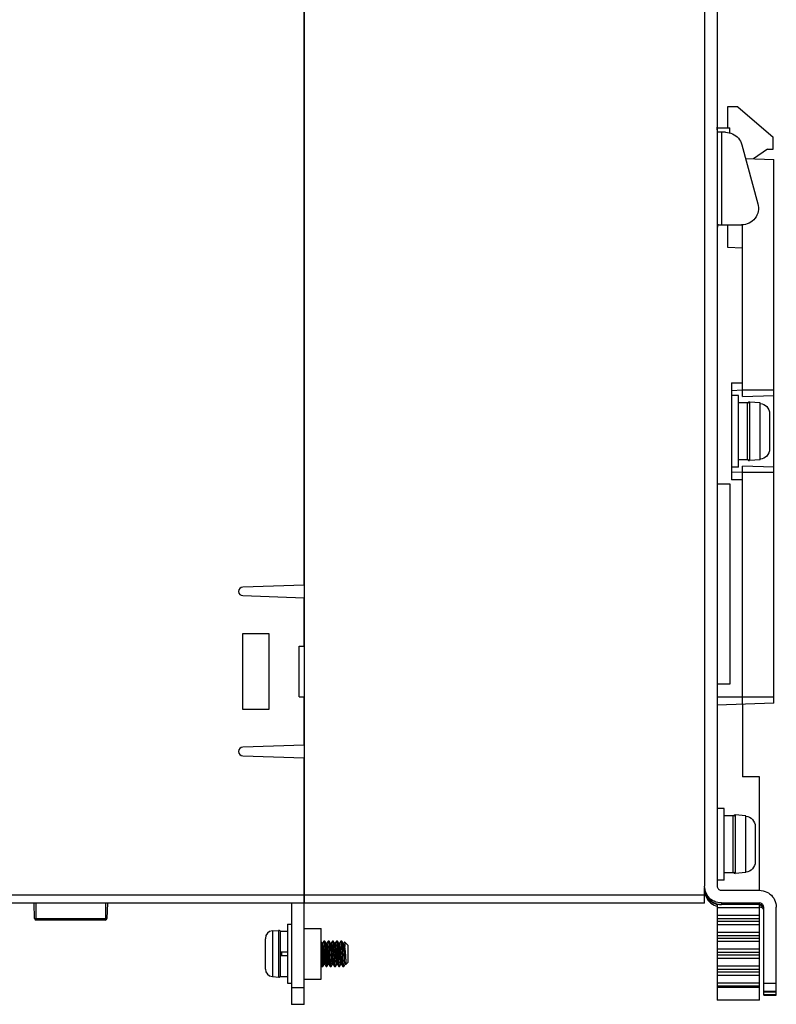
# Model space of a CAD drawing. Header units: millimetres. Extents: x 841 to 1588, y -90 to 564.
# Tile 14 of 39: x 921 to 1011, y 141 to 258. Entities that reach past the tile are written whole.
import ezdxf

# ---------------------------------------------------------------- set-up
doc = ezdxf.new("R2010")
doc.units = ezdxf.units.MM
doc.header["$LTSCALE"] = 30.734
doc.layers.get('0').update_dxf_attribs({"linetype": 'CONTINUOUS'})

msp = doc.modelspace()

# ---------------------------------------------------------------- linework, layer by layer
for p, q in [((954.83, 338.38), (954.83, 153.38)), ((1002.33, 336.4), (1002.33, 155.41)), ((1003.83, 336.4), (1003.83, 155.41)), ((954.83, 191.14), (954.83, 300.63)), ((1006.27, 247.88), (1005.03, 247.88)), ((1005.03, 247.88), (1005.03, 245.38)), ((1006.27, 247.88), (1010.47, 244.28)), ((1003.83, 245.37), (1003.83, 245.49)), ((1003.83, 245.38), (1005.33, 245.38)), ((1005.33, 244.79), (1005.33, 245.38)), ((1004.8, 244.87), (1003.97, 244.87)), ((1004.33, 244.87), (1004.33, 233.87)), ((1010.47, 242.88), (1010.47, 244.28)), ((1006.73, 243.39), (1008.64, 236.39)), ((1009.77, 242.88), (1008.13, 241.72)), ((1009.77, 242.88), (1010.47, 242.88)), ((1007.18, 241.76), (1010.53, 241.64)), ((1010.53, 177.13), (1010.53, 241.64)), ((1003.97, 233.87), (1006.71, 233.87)), ((1003.97, 233.87), (1003.97, 233.87)), ((1005.03, 233.86), (1005.03, 231.23)), ((1006.83, 213.53), (1006.83, 233.87)), ((1005.03, 231.23), (1006.83, 231.17)), ((1005.53, 215.13), (1006.83, 215.13)), ((1005.53, 215.13), (1005.53, 203.63)), ((1006.83, 214.25), (1005.53, 214.2)), ((1006.83, 214.29), (1010.53, 214.29)), ((1006.33, 213.64), (1005.53, 213.64)), ((1006.33, 205.13), (1006.33, 213.64)), ((1007.43, 212.77), (1006.33, 212.77)), ((1006.83, 213.53), (1010.53, 213.64)), ((1007.43, 205.99), (1007.43, 212.77)), ((1008.93, 212.75), (1007.65, 212.86)), ((1007.65, 212.86), (1007.65, 205.9)), ((1008.93, 212.7), (1008.93, 212.75)), ((1008.93, 212.54), (1008.93, 212.7)), ((1010.03, 211.47), (1010.03, 207.3)), ((1007.43, 205.99), (1006.33, 205.99)), ((1008.93, 206.01), (1007.65, 205.9)), ((1008.93, 206.01), (1008.93, 206.07)), ((1006.33, 205.13), (1005.53, 205.13)), ((1005.53, 204.56), (1006.83, 204.52)), ((1010.53, 205.12), (1006.83, 205.23)), ((1006.83, 177), (1006.83, 205.23)), ((1006.83, 203.63), (1005.53, 203.63)), ((1010.53, 204.48), (1006.83, 204.48)), ((1003.83, 203.13), (1005.33, 203.13)), ((1005.33, 203.13), (1005.33, 179.38)), ((954.83, 191.14), (947.53, 190.88)), ((947.53, 189.88), (954.83, 189.63)), ((954.83, 183.88), (954.83, 189.63)), ((947.53, 185.38), (950.63, 185.38)), ((947.53, 176.38), (947.53, 185.38)), ((950.63, 185.38), (950.63, 176.38)), ((954.23, 183.88), (954.83, 183.88)), ((954.23, 177.88), (954.23, 183.88)), ((1005.33, 179.38), (1003.83, 179.38)), ((954.23, 177.88), (954.83, 177.88)), ((954.83, 172.14), (954.83, 177.88)), ((1003.83, 177.88), (1010.53, 177.88)), ((1010.53, 177.13), (1003.83, 176.89)), ((1006.83, 177), (1006.83, 168.38)), ((950.63, 176.38), (947.53, 176.38)), ((954.83, 172.14), (947.53, 171.88)), ((947.53, 170.88), (954.83, 170.63)), ((954.83, 153.38), (954.83, 170.63)), ((1008.83, 168.38), (1006.83, 168.38)), ((1008.83, 154.91), (1008.83, 168.38)), ((1004.63, 164.64), (1003.83, 164.64)), ((1004.63, 156.13), (1004.63, 164.64)), ((1005.73, 163.77), (1004.63, 163.77)), ((1005.73, 156.99), (1005.73, 163.77)), ((1007.23, 163.75), (1005.95, 163.86)), ((1005.95, 163.86), (1005.95, 156.9)), ((1007.23, 163.7), (1007.23, 163.75)), ((1007.23, 163.54), (1007.23, 163.7)), ((1008.33, 162.47), (1008.33, 158.3)), ((1005.73, 156.99), (1004.63, 156.99)), ((1007.23, 157.01), (1005.95, 156.9)), ((1007.23, 157.01), (1007.23, 157.07)), ((1004.63, 156.13), (1003.83, 156.13)), ((894.07, 154.38), (954.83, 154.38)), ((954.83, 154.38), (1002.33, 154.38)), ((1002.33, 153.38), (1002.33, 155.23)), ((1004.33, 154.91), (1008.83, 154.91)), ((954.83, 153.38), (894.07, 153.38)), ((922.84, 151.58), (922.78, 153.38)), ((922.98, 153.38), (922.98, 151.58)), ((931.28, 151.58), (931.28, 153.38)), ((931.48, 153.38), (931.41, 151.58)), ((953.33, 153.38), (953.33, 141.38)), ((1002.33, 153.38), (954.83, 153.38)), ((954.83, 141.38), (954.83, 153.38)), ((1003.67, 153.07), (1003.83, 153.02)), ((1003.83, 153.3), (1003.83, 141.88)), ((1003.83, 153.25), (1004.07, 153.25)), ((1004.33, 153.41), (1008.83, 153.41)), ((1004.33, 153.41), (1004.33, 153.23)), ((1008.83, 153.23), (1004.33, 153.23)), ((1008.83, 153.23), (1008.83, 153.41)), ((1008.83, 141.88), (1008.83, 153.23)), ((1008.83, 152.82), (1003.83, 152.82)), ((1003.83, 151.95), (1008.83, 151.95)), ((1008.83, 152.96), (1008.91, 152.95)), ((1009.18, 152.81), (1009.23, 152.75)), ((1009.23, 152.75), (1009.27, 152.68)), ((1009.33, 142.46), (1009.33, 152.91)), ((1010.83, 142.46), (1010.83, 152.91)), ((922.88, 151.58), (931.28, 151.58)), ((931.22, 151.38), (923.04, 151.38)), ((931.37, 151.58), (931.28, 151.58)), ((931.4, 151.58), (931.37, 151.58)), ((952.83, 150.88), (953.33, 150.88)), ((952.83, 150.88), (952.83, 143.88)), ((1008.83, 151.52), (1003.83, 151.52)), ((1003.83, 151.25), (1008.83, 151.25)), ((1008.83, 150.82), (1003.83, 150.82)), ((951.05, 150.1), (951.81, 150.16)), ((951.05, 150.1), (951.05, 144.67)), ((951.81, 144.6), (951.81, 150.16)), ((951.99, 150.08), (952.83, 150.08)), ((951.99, 150.08), (951.99, 147.58)), ((954.83, 150.38), (956.83, 150.38)), ((954.83, 150.38), (956.83, 150.38)), ((956.83, 144.38), (956.83, 150.38)), ((956.83, 144.38), (956.83, 150.38)), ((1003.83, 149.95), (1008.83, 149.95)), ((950.23, 149.2), (950.23, 149.2)), ((950.23, 149.2), (950.23, 149.2)), ((950.23, 145.61), (950.23, 149.16)), ((956.94, 148.61), (956.83, 148.79)), ((956.93, 148.61), (957.02, 148.61)), ((956.95, 148.57), (956.94, 148.61)), ((957.17, 148.88), (957.01, 148.62)), ((957.02, 148.61), (957.04, 148.58)), ((957.27, 148.88), (957.17, 148.88)), ((957.17, 148.88), (957.19, 148.84)), ((957.17, 148.88), (957.17, 148.88)), ((957.19, 148.84), (957.21, 148.72)), ((957.27, 148.88), (957.28, 148.88)), ((957.44, 148.61), (957.28, 148.88)), ((957.28, 148.88), (957.29, 148.84)), ((957.29, 148.84), (957.31, 148.72)), ((957.43, 148.61), (957.52, 148.61)), ((957.45, 148.58), (957.44, 148.61)), ((957.67, 148.88), (957.51, 148.62)), ((957.52, 148.61), (957.54, 148.57)), ((957.77, 148.88), (957.67, 148.88)), ((957.67, 148.88), (957.67, 148.88)), ((957.94, 148.61), (957.78, 148.88)), ((957.78, 148.88), (957.8, 148.81)), ((957.8, 148.81), (957.82, 148.66)), ((957.93, 148.61), (958.02, 148.61)), ((958.17, 148.88), (958.01, 148.62)), ((958.02, 148.61), (958.03, 148.58)), ((958.27, 148.88), (958.17, 148.88)), ((958.44, 148.61), (958.28, 148.88)), ((958.43, 148.61), (958.52, 148.61)), ((958.45, 148.58), (958.44, 148.61)), ((958.67, 148.88), (958.51, 148.62)), ((958.52, 148.61), (958.54, 148.57)), ((958.77, 148.88), (958.67, 148.88)), ((958.94, 148.61), (958.78, 148.88)), ((958.84, 148.39), (958.83, 148.51)), ((958.93, 148.61), (959.02, 148.61)), ((958.95, 148.58), (958.94, 148.61)), ((959.17, 148.88), (959.01, 148.62)), ((959.02, 148.61), (959.03, 148.58)), ((959.27, 148.88), (959.17, 148.88)), ((959.17, 148.88), (959.17, 148.88)), ((959.2, 148.8), (959.21, 148.74)), ((959.28, 148.88), (959.27, 148.88)), ((959.44, 148.61), (959.28, 148.88)), ((959.43, 148.61), (959.52, 148.61)), ((959.45, 148.58), (959.44, 148.61)), ((959.62, 148.79), (959.51, 148.62)), ((959.52, 148.61), (959.53, 148.6)), ((959.53, 148.6), (959.55, 148.52)), ((960.03, 148.38), (959.62, 148.79)), ((1008.83, 149.52), (1003.83, 149.52)), ((1003.83, 149.25), (1008.83, 149.25)), ((1008.83, 148.82), (1003.83, 148.82)), ((950.23, 147.78), (950.23, 147.78)), ((952.83, 147.58), (951.99, 147.58)), ((952.03, 147.18), (952.03, 147.58)), ((952.13, 147.58), (952.13, 147.18)), ((956.86, 148.02), (956.9, 147.31)), ((956.9, 147.31), (956.94, 146.61)), ((957.09, 146.85), (957.03, 147.7)), ((957.11, 147.92), (957.16, 147.07)), ((957.27, 147.91), (957.33, 146.84)), ((957.37, 147.91), (957.43, 146.84)), ((957.59, 146.85), (957.52, 147.92)), ((957.76, 148.14), (957.6, 148)), ((957.6, 148), (957.61, 147.81)), ((957.61, 147.81), (957.68, 146.85)), ((957.86, 148.14), (957.76, 148.14)), ((957.76, 148.14), (957.77, 147.82)), ((957.77, 147.82), (957.83, 146.81)), ((958.01, 148), (957.86, 148.14)), ((957.88, 147.82), (957.86, 148.14)), ((957.92, 146.96), (957.88, 147.82)), ((958.03, 147.81), (958.01, 148)), ((958.1, 146.77), (958.05, 147.38)), ((958.11, 147.92), (958.16, 147.07)), ((958.24, 148.38), (958.26, 148.1)), ((958.37, 147.89), (958.35, 148.2)), ((958.43, 146.87), (958.37, 147.89)), ((958.59, 146.85), (958.52, 147.92)), ((958.62, 147.7), (958.68, 146.85)), ((958.74, 148.35), (958.76, 148.06)), ((958.76, 148.06), (958.79, 147.57)), ((958.79, 147.57), (958.83, 146.74)), ((958.9, 147.28), (958.87, 147.95)), ((959.07, 147.07), (959.02, 147.92)), ((959.11, 147.92), (959.18, 146.85)), ((959.25, 148.17), (959.29, 147.51)), ((959.29, 147.51), (959.32, 147)), ((959.42, 147.01), (959.37, 147.86)), ((959.59, 146.78), (959.52, 147.92)), ((959.66, 148.26), (959.59, 148.18)), ((959.73, 147.13), (959.64, 147.81)), ((959.69, 148), (959.66, 148.26)), ((959.75, 147.15), (959.69, 148)), ((960.03, 146.38), (960.03, 148.38)), ((1003.83, 147.95), (1008.83, 147.95)), ((1008.83, 147.52), (1003.83, 147.52)), ((1003.83, 147.25), (1008.83, 147.25)), ((951.99, 147.18), (952.83, 147.18)), ((951.99, 147.18), (951.99, 144.68)), ((957.03, 145.89), (957.18, 146.15)), ((957.18, 146.15), (957.16, 146.18)), ((957.18, 146.15), (957.27, 146.15)), ((957.25, 146.2), (957.26, 146.16)), ((957.26, 146.16), (957.42, 145.89)), ((957.53, 145.89), (957.68, 146.15)), ((957.68, 146.15), (957.66, 146.18)), ((957.68, 146.15), (957.77, 146.15)), ((957.75, 146.19), (957.76, 146.16)), ((957.76, 146.16), (957.92, 145.89)), ((957.83, 146.81), (957.85, 146.51)), ((957.94, 146.65), (957.92, 146.96)), ((957.96, 146.37), (957.94, 146.65)), ((957.97, 146.25), (957.96, 146.37)), ((958.03, 145.89), (958.18, 146.15)), ((958.18, 146.15), (958.16, 146.19)), ((958.18, 146.15), (958.27, 146.15)), ((958.25, 146.2), (958.26, 146.16)), ((958.26, 146.16), (958.42, 145.89)), ((958.33, 146.77), (958.35, 146.48)), ((958.44, 146.56), (958.43, 146.87)), ((958.53, 145.89), (958.68, 146.15)), ((958.68, 146.15), (958.66, 146.18)), ((958.68, 146.15), (958.77, 146.15)), ((958.75, 146.19), (958.76, 146.16)), ((958.76, 146.16), (958.92, 145.89)), ((958.83, 146.74), (958.85, 146.45)), ((959.03, 145.89), (959.18, 146.15)), ((959.18, 146.15), (959.16, 146.19)), ((959.18, 146.15), (959.27, 146.15)), ((959.25, 146.18), (959.26, 146.16)), ((959.26, 146.16), (959.42, 145.89)), ((959.46, 146.4), (959.42, 147.01)), ((959.53, 145.89), (959.68, 146.15)), ((959.68, 146.15), (959.8, 146.15)), ((959.77, 146.88), (959.73, 147.13)), ((959.8, 146.15), (959.8, 146.65)), ((960.03, 146.38), (959.8, 146.15)), ((1008.83, 146.82), (1003.83, 146.82)), ((950.23, 145.57), (950.23, 145.6)), ((950.23, 145.56), (950.23, 145.56)), ((956.83, 146.04), (956.92, 145.89)), ((956.9, 145.95), (956.92, 145.89)), ((956.92, 145.89), (956.92, 145.88)), ((956.92, 145.89), (956.92, 145.89)), ((956.92, 145.88), (957.02, 145.88)), ((957.02, 145.88), (957.03, 145.89)), ((957.42, 145.89), (957.42, 145.88)), ((957.42, 145.88), (957.52, 145.88)), ((957.49, 146.04), (957.51, 145.92)), ((957.51, 145.92), (957.52, 145.88)), ((957.92, 145.88), (958.02, 145.88)), ((957.99, 145.98), (957.99, 146.05)), ((958.03, 145.89), (958.02, 145.88)), ((958.42, 145.89), (958.42, 145.88)), ((958.42, 145.88), (958.52, 145.88)), ((958.5, 145.95), (958.49, 146.01)), ((958.92, 145.89), (958.92, 145.88)), ((958.92, 145.88), (959.02, 145.88)), ((959, 145.97), (958.99, 146.04)), ((959.03, 145.89), (959.02, 145.88)), ((959.42, 145.88), (959.52, 145.88)), ((959.53, 145.89), (959.52, 145.88)), ((959.53, 145.9), (959.53, 145.89)), ((1003.83, 145.95), (1008.83, 145.95)), ((1008.83, 145.52), (1003.83, 145.52)), ((1003.83, 145.25), (1008.83, 145.25)), ((951.05, 144.67), (951.81, 144.6)), ((951.99, 144.68), (952.83, 144.68)), ((952.83, 143.88), (953.33, 143.88)), ((954.83, 144.38), (956.83, 144.38)), ((954.83, 144.38), (956.83, 144.38)), ((1008.83, 144.82), (1003.83, 144.82)), ((1003.83, 143.95), (1008.83, 143.95)), ((1009.33, 143.91), (1010.83, 143.91)), ((953.33, 143.38), (954.83, 143.38)), ((1008.83, 143.52), (1003.83, 143.52)), ((1008.83, 143.38), (1003.83, 143.38)), ((1010.83, 142.9), (1009.33, 142.9)), ((1009.33, 142.85), (1010.83, 142.85)), ((1010.83, 142.82), (1009.33, 142.82)), ((1008.83, 141.88), (1003.83, 141.88)), ((1009.33, 142.54), (1010.83, 142.54)), ((1010.83, 142.51), (1009.33, 142.51)), ((1009.33, 142.46), (1010.83, 142.46)), ((954.83, 141.38), (953.33, 141.38))]:
    msp.add_line(p, q)
for points in [[(1003.87, 244.96), (1003.86, 244.98), (1003.85, 245), (1003.85, 245.03), (1003.84, 245.06), (1003.84, 245.1), (1003.84, 245.13), (1003.83, 245.17), (1003.83, 245.22), (1003.83, 245.26), (1003.83, 245.31), (1003.83, 245.37)], [(1003.97, 244.87), (1003.96, 244.87), (1003.94, 244.87), (1003.93, 244.88), (1003.92, 244.88), (1003.91, 244.89), (1003.9, 244.91), (1003.89, 244.92), (1003.88, 244.94), (1003.87, 244.96)], [(1004.8, 244.87), (1005.02, 244.86), (1005.23, 244.82), (1005.44, 244.76), (1005.64, 244.68), (1005.84, 244.58), (1006.01, 244.46), (1006.18, 244.32), (1006.33, 244.16), (1006.46, 243.99), (1006.57, 243.8), (1006.66, 243.6), (1006.73, 243.39)], [(1008.64, 236.39), (1008.69, 236.17), (1008.71, 235.94), (1008.71, 235.87)], [(1008.71, 235.87), (1008.7, 235.71), (1008.67, 235.48), (1008.62, 235.26), (1008.53, 235.05), (1008.43, 234.84), (1008.3, 234.65), (1008.15, 234.48), (1007.98, 234.32), (1007.8, 234.19), (1007.6, 234.08), (1007.39, 233.99), (1007.17, 233.92), (1006.94, 233.88), (1006.71, 233.87)], [(1003.87, 233.78), (1003.86, 233.76), (1003.86, 233.74), (1003.85, 233.71), (1003.84, 233.68), (1003.84, 233.64), (1003.84, 233.61), (1003.83, 233.57), (1003.83, 233.52), (1003.83, 233.48), (1003.83, 233.43), (1003.83, 233.37), (1003.83, 233.32)], [(1003.97, 233.87), (1003.96, 233.87), (1003.94, 233.87), (1003.93, 233.86), (1003.92, 233.85), (1003.91, 233.84), (1003.9, 233.83), (1003.89, 233.82), (1003.88, 233.8), (1003.87, 233.78)], [(1008.93, 212.7), (1009.15, 212.66), (1009.35, 212.58), (1009.54, 212.46), (1009.71, 212.31), (1009.84, 212.13), (1009.95, 211.92), (1010.01, 211.71), (1010.03, 211.47)], [(1008.93, 206.07), (1008.93, 206.22), (1008.93, 212.54)], [(1010.03, 207.3), (1010.01, 207.06), (1009.95, 206.84), (1009.84, 206.64), (1009.71, 206.45), (1009.54, 206.3), (1009.35, 206.18), (1009.15, 206.11), (1008.93, 206.07)], [(1007.23, 163.7), (1007.45, 163.66), (1007.65, 163.58), (1007.84, 163.46), (1008.01, 163.31), (1008.14, 163.13), (1008.25, 162.92), (1008.31, 162.71), (1008.33, 162.47)], [(1007.23, 157.07), (1007.23, 157.22), (1007.23, 157.47), (1007.23, 163.54)], [(1008.33, 158.3), (1008.31, 158.06), (1008.25, 157.84), (1008.14, 157.64), (1008.01, 157.45), (1007.84, 157.3), (1007.65, 157.18), (1007.45, 157.11), (1007.23, 157.07)], [(1004.33, 153.41), (1004.1, 153.42), (1003.88, 153.46), (1003.67, 153.52), (1003.46, 153.61), (1003.26, 153.71), (1003.08, 153.84), (1002.91, 153.99), (1002.76, 154.16), (1002.64, 154.34), (1002.53, 154.54), (1002.44, 154.74), (1002.38, 154.96), (1002.34, 155.18), (1002.33, 155.41)], [(1003.83, 155.41), (1003.83, 155.33), (1003.85, 155.25), (1003.88, 155.18), (1003.92, 155.11), (1003.97, 155.05), (1004.03, 155), (1004.1, 154.96), (1004.17, 154.93), (1004.25, 154.91), (1004.33, 154.91)], [(1002.33, 155.23), (1002.34, 155), (1002.38, 154.78), (1002.44, 154.57)], [(1002.44, 154.47), (1002.38, 154.68), (1002.34, 154.91), (1002.33, 155.13)], [(1002.33, 154.96), (1002.34, 154.73), (1002.38, 154.51)], [(1002.38, 154.51), (1002.44, 154.29), (1002.53, 154.09), (1002.64, 153.89), (1002.76, 153.71), (1002.91, 153.54), (1003.08, 153.39), (1003.26, 153.26), (1003.46, 153.16), (1003.67, 153.07)], [(1002.44, 154.57), (1002.53, 154.36), (1002.64, 154.17), (1002.76, 153.98), (1002.91, 153.82), (1003.08, 153.67), (1003.26, 153.54), (1003.46, 153.43), (1003.67, 153.34), (1003.88, 153.28), (1004.1, 153.24), (1004.33, 153.23)], [(1003.83, 153.2), (1003.67, 153.25), (1003.46, 153.33), (1003.26, 153.44), (1003.08, 153.57), (1002.91, 153.72), (1002.76, 153.88), (1002.64, 154.07), (1002.53, 154.26), (1002.44, 154.47)], [(1008.83, 154.91), (1009.05, 154.89), (1009.28, 154.86), (1009.49, 154.79), (1009.7, 154.71), (1009.89, 154.6), (1010.08, 154.47), (1010.24, 154.32), (1010.39, 154.15), (1010.52, 153.97), (1010.63, 153.78), (1010.71, 153.57), (1010.78, 153.35), (1010.81, 153.13), (1010.83, 152.91)], [(1009.33, 152.91), (1009.32, 152.99), (1009.3, 153.06), (1009.27, 153.13), (1009.23, 153.2), (1009.18, 153.26), (1009.12, 153.31), (1009.06, 153.35), (1008.98, 153.38), (1008.91, 153.4), (1008.83, 153.41)], [(1008.83, 153.23), (1008.91, 153.23), (1008.98, 153.21), (1009.06, 153.18), (1009.12, 153.14), (1009.18, 153.09), (1009.23, 153.03), (1009.27, 152.96), (1009.3, 152.89), (1009.32, 152.81)], [(1008.98, 153.11), (1008.91, 153.13), (1008.83, 153.13)], [(1009.23, 152.93), (1009.18, 152.99), (1009.12, 153.04), (1009.06, 153.08), (1008.98, 153.11)], [(1008.91, 152.95), (1008.98, 152.93), (1009.06, 152.9), (1009.12, 152.86), (1009.18, 152.81)], [(1009.32, 152.71), (1009.3, 152.79), (1009.27, 152.86), (1009.23, 152.93)], [(1009.27, 152.68), (1009.3, 152.61), (1009.32, 152.54)], [(922.88, 151.58), (922.85, 151.58), (922.84, 151.58), (922.84, 151.58)], [(922.98, 151.58), (922.98, 151.54), (922.98, 151.5), (922.99, 151.47), (922.99, 151.44), (923, 151.42), (923.01, 151.4), (923.03, 151.39), (923.04, 151.38)], [(931.22, 151.38), (931.23, 151.39), (931.24, 151.4), (931.25, 151.41), (931.26, 151.43), (931.26, 151.45), (931.27, 151.47), (931.27, 151.5), (931.28, 151.52), (931.28, 151.55), (931.28, 151.58)], [(931.41, 151.58), (931.41, 151.58), (931.4, 151.58)], [(950.23, 149.2), (950.23, 149.2), (950.23, 149.19), (950.23, 149.18), (950.23, 149.17), (950.23, 149.16), (950.23, 149.16)], [(956.83, 148.53), (956.84, 148.33), (956.86, 148.02)], [(957.03, 147.7), (957.01, 148), (956.99, 148.25), (956.97, 148.45), (956.95, 148.57)], [(957.04, 148.58), (957.05, 148.49), (957.07, 148.34), (957.09, 148.15), (957.11, 147.92)], [(957.21, 148.72), (957.23, 148.51), (957.25, 148.24), (957.27, 147.91)], [(957.31, 148.72), (957.33, 148.51), (957.35, 148.24), (957.37, 147.91)], [(957.52, 147.92), (957.5, 148.15), (957.48, 148.34), (957.47, 148.49), (957.45, 148.58)], [(957.54, 148.57), (957.56, 148.45), (957.58, 148.26), (957.6, 148)], [(957.67, 148.88), (957.68, 148.88), (957.7, 148.81)], [(957.7, 148.81), (957.72, 148.66), (957.74, 148.43), (957.76, 148.14)], [(957.77, 148.88), (957.78, 148.88), (957.78, 148.88)], [(957.82, 148.66), (957.84, 148.43), (957.86, 148.14)], [(957.96, 148.52), (957.94, 148.6), (957.94, 148.61)], [(958.01, 148), (957.99, 148.22), (957.98, 148.39), (957.96, 148.52)], [(958.03, 148.58), (958.05, 148.49), (958.07, 148.34), (958.09, 148.15), (958.11, 147.92)], [(958.17, 148.88), (958.18, 148.88), (958.19, 148.87), (958.19, 148.83)], [(958.17, 148.88), (958.17, 148.88), (958.17, 148.88)], [(958.19, 148.83), (958.2, 148.77), (958.21, 148.7)], [(958.21, 148.7), (958.22, 148.61), (958.23, 148.5), (958.24, 148.38)], [(958.28, 148.88), (958.28, 148.88), (958.27, 148.88)], [(958.33, 148.57), (958.32, 148.67), (958.31, 148.75), (958.3, 148.81), (958.29, 148.86), (958.28, 148.88)], [(958.35, 148.2), (958.34, 148.34), (958.33, 148.46), (958.33, 148.57)], [(958.52, 147.92), (958.5, 148.15), (958.48, 148.35), (958.46, 148.49), (958.45, 148.58)], [(958.54, 148.57), (958.56, 148.45), (958.58, 148.25), (958.6, 148), (958.62, 147.7)], [(958.67, 148.88), (958.68, 148.88), (958.69, 148.86), (958.7, 148.82)], [(958.67, 148.88), (958.67, 148.88), (958.67, 148.88)], [(958.7, 148.82), (958.71, 148.76), (958.71, 148.68)], [(958.71, 148.68), (958.72, 148.59), (958.73, 148.48), (958.74, 148.35)], [(958.78, 148.88), (958.77, 148.88), (958.77, 148.88)], [(958.83, 148.51), (958.82, 148.61), (958.81, 148.71), (958.8, 148.78), (958.79, 148.83), (958.78, 148.87), (958.78, 148.88)], [(959.02, 147.92), (959, 148.15), (958.98, 148.34), (958.96, 148.49), (958.95, 148.58)], [(959.03, 148.58), (959.05, 148.49), (959.07, 148.35), (959.09, 148.15), (959.11, 147.92)], [(959.17, 148.88), (959.18, 148.88), (959.19, 148.85), (959.2, 148.8)], [(959.21, 148.74), (959.22, 148.65), (959.23, 148.55), (959.24, 148.44), (959.24, 148.31), (959.25, 148.17)], [(959.33, 148.56), (959.32, 148.66), (959.31, 148.74), (959.3, 148.8), (959.29, 148.85), (959.28, 148.88)], [(959.34, 148.31), (959.34, 148.44), (959.33, 148.56)], [(959.52, 147.92), (959.5, 148.15), (959.48, 148.34), (959.46, 148.49), (959.45, 148.58)], [(959.55, 148.52), (959.57, 148.38), (959.59, 148.18)], [(959.62, 148.79), (959.63, 148.77), (959.63, 148.72), (959.64, 148.64), (959.65, 148.54), (959.66, 148.41), (959.66, 148.26)], [(958.05, 147.38), (958.05, 147.49), (958.03, 147.81)], [(958.26, 148.1), (958.28, 147.78), (958.33, 146.77)], [(958.87, 147.95), (958.86, 148.11), (958.84, 148.39)], [(958.95, 146.48), (958.93, 146.77), (958.9, 147.28)], [(959.37, 147.86), (959.36, 148.02), (959.34, 148.31)], [(959.64, 147.81), (959.62, 147.94), (959.6, 148.06), (959.59, 148.18)], [(956.83, 146.83), (956.84, 146.61), (956.86, 146.33)], [(956.86, 146.33), (956.88, 146.1), (956.9, 145.95)], [(956.94, 146.61), (956.96, 146.33), (956.98, 146.1), (957, 145.95)], [(957.16, 146.18), (957.14, 146.28), (957.13, 146.42), (957.11, 146.62), (957.09, 146.85)], [(957.16, 147.07), (957.18, 146.77), (957.2, 146.52), (957.23, 146.32), (957.25, 146.2)], [(957.33, 146.84), (957.35, 146.52), (957.37, 146.25)], [(957.37, 146.25), (957.39, 146.04), (957.41, 145.92), (957.42, 145.89)], [(957.43, 146.84), (957.45, 146.52), (957.47, 146.25), (957.49, 146.04)], [(957.66, 146.18), (957.64, 146.27), (957.63, 146.42), (957.61, 146.61), (957.59, 146.85)], [(957.68, 146.85), (957.7, 146.62), (957.71, 146.42), (957.73, 146.28), (957.75, 146.19)], [(957.85, 146.51), (957.86, 146.38), (957.87, 146.26)], [(957.87, 146.26), (957.87, 146.15), (957.88, 146.06), (957.89, 145.99), (957.9, 145.94), (957.91, 145.9), (957.92, 145.89)], [(957.99, 146.05), (957.98, 146.14), (957.97, 146.25)], [(958.16, 146.19), (958.14, 146.32), (958.12, 146.51), (958.1, 146.77)], [(958.16, 147.07), (958.18, 146.77), (958.2, 146.52), (958.22, 146.32), (958.25, 146.2)], [(958.35, 146.48), (958.36, 146.35), (958.37, 146.23)], [(958.37, 146.23), (958.38, 146.13), (958.39, 146.04), (958.39, 145.97), (958.4, 145.92), (958.41, 145.89), (958.42, 145.89)], [(958.49, 146.01), (958.48, 146.09), (958.47, 146.19), (958.46, 146.3), (958.45, 146.42), (958.44, 146.56)], [(958.66, 146.18), (958.64, 146.27), (958.63, 146.42), (958.61, 146.61), (958.59, 146.85)], [(958.68, 146.85), (958.7, 146.62), (958.71, 146.42), (958.73, 146.28), (958.75, 146.19)], [(958.85, 146.45), (958.86, 146.32), (958.87, 146.21)], [(958.87, 146.21), (958.88, 146.11), (958.89, 146.02), (958.9, 145.96), (958.91, 145.91), (958.92, 145.89)], [(958.99, 146.04), (958.98, 146.13), (958.97, 146.23), (958.96, 146.35), (958.95, 146.48)], [(959.16, 146.19), (959.14, 146.32), (959.12, 146.51), (959.1, 146.77), (959.07, 147.07)], [(959.18, 146.85), (959.2, 146.61), (959.21, 146.42), (959.23, 146.27), (959.25, 146.18)], [(959.32, 147), (959.33, 146.84), (959.35, 146.54)], [(959.35, 146.54), (959.35, 146.41), (959.36, 146.28), (959.37, 146.17)], [(959.37, 146.17), (959.38, 146.08), (959.39, 146), (959.4, 145.95), (959.41, 145.91), (959.42, 145.89)], [(959.48, 146.07), (959.47, 146.16), (959.46, 146.27), (959.46, 146.4)], [(959.5, 145.94), (959.49, 146), (959.48, 146.07)], [(959.66, 146.21), (959.64, 146.33), (959.62, 146.53), (959.59, 146.78)], [(959.68, 146.15), (959.68, 146.15), (959.66, 146.21)], [(959.8, 146.65), (959.78, 146.89), (959.75, 147.15)], [(959.8, 146.65), (959.78, 146.76), (959.77, 146.88)], [(950.23, 145.6), (950.23, 145.6), (950.23, 145.61)], [(957, 145.95), (957.02, 145.89), (957.02, 145.88)], [(957.52, 145.88), (957.53, 145.88), (957.53, 145.89)], [(957.92, 145.89), (957.92, 145.88), (957.92, 145.88)], [(958.02, 145.88), (958.02, 145.88), (958.01, 145.9), (958, 145.93), (957.99, 145.98)], [(958.52, 145.88), (958.52, 145.89), (958.51, 145.91), (958.5, 145.95)], [(958.53, 145.89), (958.53, 145.89), (958.52, 145.88)], [(959.02, 145.88), (959.01, 145.89), (959, 145.93), (959, 145.97)], [(959.42, 145.89), (959.42, 145.89), (959.42, 145.88)], [(959.52, 145.88), (959.52, 145.89), (959.51, 145.91), (959.5, 145.94)]]:
    msp.add_lwpolyline(points)
for centre, radius, start, end in [((1007.63, 212.67), 0.2, 85, 164.1667), ((1007.63, 206.1), 0.2, 195.8333, 275), ((947.53, 190.38), 0.5, 90, 270), ((947.53, 171.38), 0.5, 90, 270), ((1005.93, 163.67), 0.2, 85, 164.1667), ((1005.93, 157.1), 0.2, 195.8333, 275), ((923.04, 151.58), 0.2, 182, 270), ((931.22, 151.58), 0.2, 270, 358), ((951.13, 149.2), 0.9, 95, 179.8615), ((951.83, 149.97), 0.2, 36.2499, 95), ((951.13, 145.57), 0.9, 180.1385, 265), ((951.83, 144.8), 0.2, 265, 323.7501)]:
    msp.add_arc(centre, radius, start, end)

doc.saveas('drawing.dxf')
